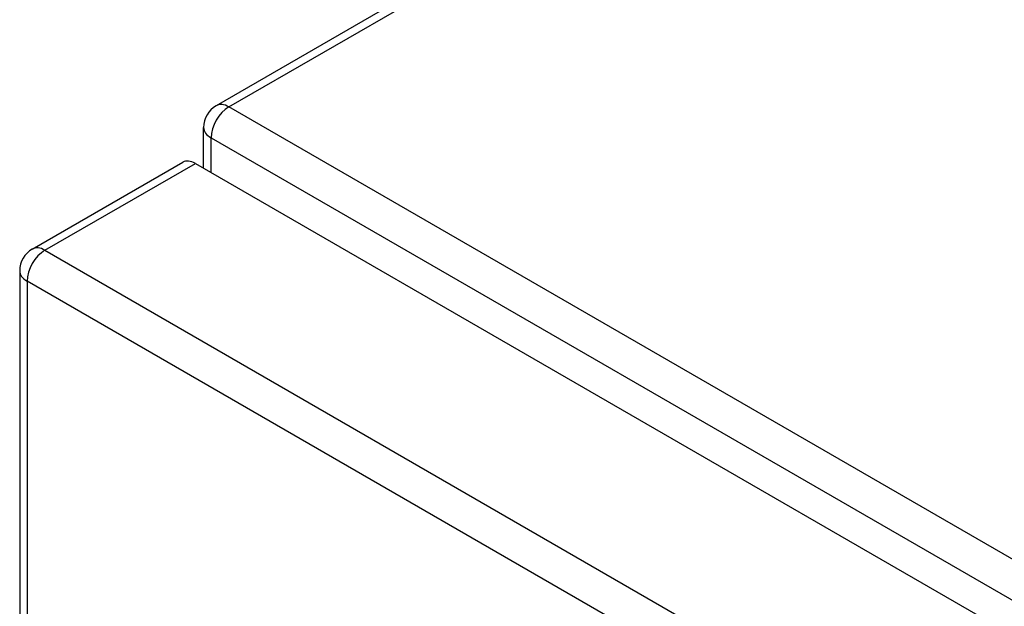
# Model space of a CAD drawing. Header units: inches. Extents: x 326.8 to 385.5, y 125.1 to 182.
# Tile 21 of 45: x 326.8 to 330.6, y 175 to 177.3. Entities that reach past the tile are written whole.
import ezdxf

# ---------------------------------------------------------------- set-up
doc = ezdxf.new("R2010")
doc.units = ezdxf.units.IN
doc.header["$MEASUREMENT"] = 0
doc.layers.add('Visible Edges(ANSI)', color=7, linetype='Continuous', lineweight=25)
doc.layers.add('Visible Tangent Edges(ANSI)', color=7, linetype='Continuous', lineweight=25)

msp = doc.modelspace()

# ---------------------------------------------------------------- linework, layer by layer
at = {"layer": 'Visible Edges(ANSI)'}
for p, q in [((334.4741, 180.9454), (327.543, 176.9438)), ((327.4935, 176.6981), (327.4935, 176.858)), ((326.8211, 176.3809), (327.4115, 176.7218)), ((327.461, 176.7169), (378.0934, 147.4843)), ((326.7716, 176.2952), (326.7716, 154.4784))]:
    msp.add_line(p, q, dxfattribs=at)
for centre in [(327.5925, 176.858), (326.8706, 176.2952)]:
    msp.add_arc(centre, 0.099, 120, 180, dxfattribs=at)
msp.add_ellipse((327.461, 176.6361), major_axis=(-0.0495, 0.0857), ratio=0.57735, start_param=5.497787, end_param=6.283185, dxfattribs=at)
at = {"layer": 'Visible Tangent Edges(ANSI)'}
for p, q in [((327.5925, 176.9389), (334.5009, 180.9274)), ((378.3642, 147.6258), (327.5925, 176.9389)), ((327.5225, 176.8176), (378.2942, 147.5046)), ((327.5225, 176.6814), (327.5225, 176.8176)), ((326.8706, 176.376), (327.461, 176.7169)), ((326.8706, 176.376), (377.5029, 147.1434)), ((377.4329, 147.0221), (326.8006, 176.2548)), ((326.8006, 176.2548), (326.8006, 154.438))]:
    msp.add_line(p, q, dxfattribs=at)
for centre, major_axis, start_param, end_param in [((327.5925, 176.858), (-0.0495, -0.0857), 3.926991, 5.497787), ((327.5925, 176.858), (-0.0495, 0.0857), 5.497787, 6.283185), ((327.5925, 176.858), (-0.099, 0), 0, 0.785398), ((326.8706, 176.2952), (-0.0495, 0.0857), 5.497787, 6.283185), ((326.8706, 176.2952), (-0.0495, -0.0857), 3.926991, 5.497787), ((326.8706, 176.2952), (-0.099, 0), 0, 0.785398)]:
    msp.add_ellipse(centre, major_axis=major_axis, ratio=0.57735, start_param=start_param, end_param=end_param, dxfattribs=at)

doc.saveas('drawing.dxf')
